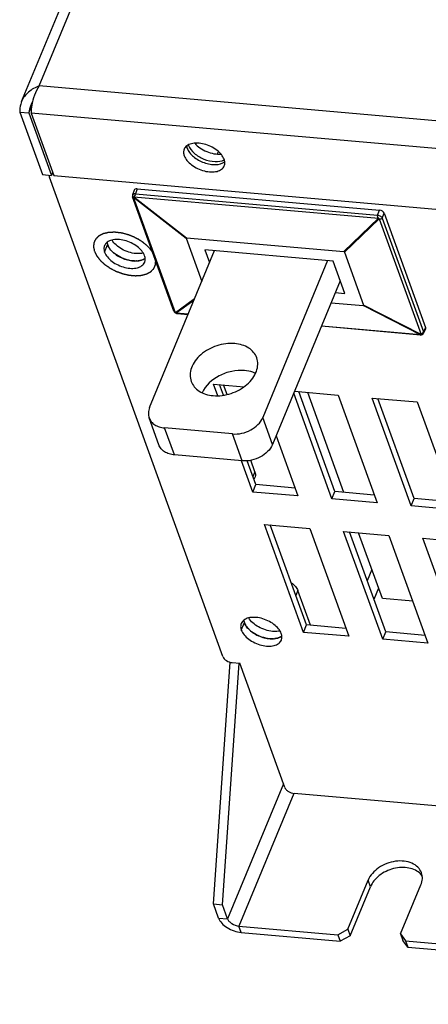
# Model space of a CAD drawing. Header units: millimetres. Extents: x -2787 to 4673, y -54 to 2046.
# Tile 74 of 124: x 1159 to 1209, y 240 to 360. Entities that reach past the tile are written whole.
import ezdxf

# ---------------------------------------------------------------- set-up
doc = ezdxf.new("R2010")
doc.units = ezdxf.units.MM
doc.header["$LTSCALE"] = 81.675
doc.layers.get('0').update_dxf_attribs({"linetype": 'CONTINUOUS'})
doc.layers.add('02___PRT_ALL_AXES', color=7, linetype='CONTINUOUS')
doc.layers.add('03___PRT_ALL_CURVES', color=7, linetype='CONTINUOUS')

msp = doc.modelspace()

# ---------------------------------------------------------------- linework, layer by layer
at = {"color": 3}
for p, q in [((1159.04, 350.127), (1178.774, 397.857)), ((1161.197, 352.025), (1179.414, 396.088)), ((1281.979, 341.4), (1161.197, 352.025)), ((1159.921, 348.746), (1160.265, 349.576)), ((1158.817, 348.843), (1161.581, 341.205)), ((1158.817, 348.843), (1159.921, 348.746)), ((1159.921, 348.746), (1162.686, 341.108)), ((1160.198, 348.721), (1162.962, 341.083)), ((1282.637, 337.951), (1160.198, 348.721)), ((1180.33, 345.044), (1180.269, 344.935)), ((1182.909, 343.718), (1183.071, 344.019)), ((1161.581, 341.205), (1162.686, 341.108)), ((1162.829, 341.452), (1162.686, 341.108)), ((1183.598, 282.409), (1162.435, 340.88)), ((1162.962, 341.083), (1285.402, 330.313)), ((1172.793, 339.313), (1172.59, 338.729)), ((1173.139, 339.461), (1172.938, 338.881)), ((1172.938, 338.881), (1202.478, 336.282)), ((1173.139, 339.461), (1202.727, 336.858)), ((1177.627, 324.567), (1172.586, 338.495)), ((1177.805, 324.363), (1172.699, 338.468)), ((1172.699, 338.468), (1179.114, 333.462)), ((1172.755, 338.516), (1179.17, 333.51)), ((1172.755, 338.516), (1202.603, 335.89)), ((1202.478, 336.282), (1202.727, 336.858)), ((1203.057, 335.913), (1203.306, 336.488)), ((1203.306, 336.488), (1208.345, 322.568)), ((1198.352, 331.822), (1202.603, 335.89)), ((1198.447, 331.762), (1202.698, 335.829)), ((1202.698, 335.829), (1207.803, 321.724)), ((1203.057, 335.913), (1208.083, 322.027)), ((1179.114, 333.462), (1181.027, 328.179)), ((1179.17, 333.51), (1198.352, 331.822)), ((1174.666, 312.794), (1182.58, 331.935)), ((1181.413, 332.037), (1181.977, 330.478)), ((1197.063, 330.661), (1181.413, 332.037)), ((1198.447, 331.762), (1200.791, 325.285)), ((1196.388, 330.72), (1188.475, 311.579)), ((1198.493, 326.71), (1197.063, 330.661)), ((1197.928, 328.27), (1189.666, 308.287)), ((1197.326, 326.813), (1198.493, 326.71)), ((1180.143, 326.042), (1177.805, 324.363)), ((1180.067, 325.858), (1177.9, 324.302)), ((1196.817, 325.582), (1200.735, 325.238)), ((1207.747, 321.677), (1200.735, 325.238)), ((1207.803, 321.724), (1200.791, 325.285)), ((1179.37, 324.173), (1177.9, 324.302)), ((1178.038, 324.25), (1179.354, 324.134)), ((1207.714, 321.639), (1195.627, 322.703)), ((1207.747, 321.677), (1195.643, 322.741)), ((1208.342, 322.409), (1208.078, 321.863)), ((1208.078, 321.864), (1208.083, 322.027)), ((1208.345, 322.568), (1208.083, 322.027)), ((1208.345, 322.568), (1208.342, 322.409)), ((1207.714, 321.639), (1207.714, 321.639)), ((1182.995, 314.24), (1182.482, 315.657)), ((1182.482, 315.657), (1186.195, 315.33)), ((1183.668, 314.304), (1183.201, 315.594)), ((1184.113, 314.382), (1183.69, 315.551)), ((1192.354, 314.788), (1197.672, 314.321)), ((1197.286, 302.535), (1192.868, 314.743)), ((1196.915, 301.638), (1192.248, 314.531)), ((1198.388, 302.439), (1193.969, 314.646)), ((1197.672, 314.321), (1202.439, 301.152)), ((1206.581, 300.787), (1201.815, 313.956)), ((1201.815, 313.956), (1207.338, 313.47)), ((1206.952, 301.685), (1202.534, 313.893)), ((1207.338, 313.47), (1212.105, 300.301)), ((1175.798, 308.238), (1174.607, 311.53)), ((1189.666, 308.287), (1188.475, 311.579)), ((1177.691, 307.014), (1176.5, 310.306)), ((1184.785, 309.577), (1176.5, 310.306)), ((1185.977, 306.285), (1184.785, 309.577)), ((1190.11, 309.359), (1192.772, 302.002)), ((1185.977, 306.285), (1177.691, 307.014)), ((1187.523, 304.962), (1187.018, 306.358)), ((1187.249, 302.488), (1185.871, 306.294)), ((1187.62, 303.386), (1186.57, 306.287)), ((1187.523, 304.962), (1187.27, 304.352)), ((1187.53, 304.36), (1187.39, 304.022)), ((1187.249, 302.488), (1187.62, 303.386)), ((1192.424, 302.963), (1187.62, 303.386)), ((1192.772, 302.002), (1187.249, 302.488)), ((1196.915, 301.638), (1197.286, 302.535)), ((1202.439, 301.152), (1196.915, 301.638)), ((1202.091, 302.113), (1197.286, 302.535)), ((1206.581, 300.787), (1206.952, 301.685)), ((1211.757, 301.262), (1206.952, 301.685)), ((1212.105, 300.301), (1206.581, 300.787)), ((1193.445, 285.368), (1188.679, 298.537)), ((1188.679, 298.537), (1194.202, 298.051)), ((1193.816, 286.266), (1189.398, 298.474)), ((1194.202, 298.051), (1198.969, 284.882)), ((1203.111, 284.518), (1198.345, 297.687)), ((1198.345, 297.687), (1203.869, 297.201)), ((1203.483, 285.416), (1199.064, 297.624)), ((1203.074, 289.492), (1200.166, 297.527)), ((1203.869, 297.201), (1208.635, 284.032)), ((1208.011, 296.837), (1213.535, 296.351)), ((1212.778, 283.667), (1208.011, 296.837)), ((1201.794, 293.027), (1201.226, 291.652)), ((1202.615, 290.76), (1202.046, 289.385)), ((1192.766, 290.476), (1192.513, 289.866)), ((1194.305, 286.223), (1192.766, 290.476)), ((1206.777, 289.167), (1203.074, 289.492)), ((1193.445, 285.368), (1193.816, 286.266)), ((1198.621, 285.843), (1193.816, 286.266)), ((1198.969, 284.882), (1193.445, 285.368)), ((1203.111, 284.518), (1203.483, 285.416)), ((1208.287, 284.993), (1203.483, 285.416)), ((1208.635, 284.032), (1203.111, 284.518)), ((1182.454, 252.228), (1184.484, 281.723)), ((1183.559, 252.131), (1185.587, 281.595)), ((1184.757, 281.67), (1185.677, 281.589)), ((1191.159, 266.445), (1185.677, 281.589)), ((1190.993, 266.902), (1184.178, 250.419)), ((1192.26, 265.715), (1185.569, 249.532)), ((1306.611, 255.651), (1192.318, 265.705)), ((1198.859, 249.138), (1201.334, 255.124)), ((1201.62, 254.334), (1201.334, 255.124)), ((1199.145, 248.348), (1201.62, 254.334)), ((1205.303, 248.571), (1207.778, 254.557)), ((1182.454, 252.228), (1183.559, 252.131)), ((1183.074, 250.516), (1182.454, 252.228)), ((1184.178, 250.419), (1183.559, 252.131)), ((1183.074, 250.516), (1184.178, 250.419)), ((1185.569, 249.532), (1197.629, 248.471)), ((1185.855, 248.742), (1185.569, 249.532)), ((1185.855, 248.742), (1197.915, 247.681)), ((1197.629, 248.471), (1198.859, 249.138)), ((1198.859, 249.138), (1199.145, 248.348)), ((1197.629, 248.471), (1197.915, 247.681)), ((1199.145, 248.348), (1197.915, 247.681)), ((1205.303, 248.571), (1205.914, 247.742)), ((1205.303, 248.571), (1205.589, 247.781)), ((1206.2, 246.952), (1205.589, 247.781)), ((1205.914, 247.742), (1285.086, 240.777)), ((1205.914, 247.742), (1206.2, 246.952)), ((1206.2, 246.952), (1285.372, 239.987))]:
    msp.add_line(p, q, dxfattribs=at)
for points in [[(1172.59, 338.729), (1172.582, 338.705), (1172.576, 338.678), (1172.571, 338.651), (1172.569, 338.624), (1172.568, 338.599), (1172.569, 338.574), (1172.572, 338.549), (1172.577, 338.525), (1172.584, 338.501), (1172.586, 338.495)], [(1177.626, 324.57), (1177.685, 324.456), (1177.888, 324.289), (1178.038, 324.25)], [(1207.714, 321.639), (1207.783, 321.641), (1207.915, 321.688), (1208.037, 321.795), (1208.078, 321.863)]]:
    msp.add_lwpolyline(points, dxfattribs=at)
for centre, radius, start, end in [((1163.073, 348.459), 3.164, 149.33651, 157.51972), ((1178.077, 324.799), 0.514, 229.90351, 237.98724), ((1178.154, 324.804), 0.563, 231.60866, 235.4871), ((1178.146, 324.792), 0.548, 235.48648, 239.43476), ((1178.137, 324.778), 0.532, 239.43428, 243.46226), ((1207.43, 322.1), 0.53, 311.91361, 314.78428), ((1206.273, 254.504), 2.009, 43.00069, 43.65208), ((1206.332, 254.557), 1.929, 33.52514, 43.05066)]:
    msp.add_arc(centre, radius, start, end, dxfattribs=at)
for centre, major_axis, ratio, start_param, end_param in [((1173.259, 339.131), (0.462, -0.192), 0.5862739, 2.0634515, 3.1758064), ((1202.846, 336.528), (0.462, -0.191), 0.5874634, 0.4912695, 2.0608478), ((1182.619, 331.267), (3.505, -2.228), 0.0726537, 3.0024416, 3.2354637), ((1196.352, 330.059), (2.08, 1.727), 0.1714403, -0.0616693, 0.1713529), ((1197.286, 327.48), (3.505, -2.228), 0.0726537, -0.139151, 0.0938711)]:
    msp.add_ellipse(centre, major_axis=major_axis, ratio=ratio, start_param=start_param, end_param=end_param, dxfattribs=at)
for points, knots in [([(1161.197, 352.025), (1160.724, 351.857), (1160.048, 351.492), (1159.372, 350.771), (1159.131, 350.347), (1159.04, 350.127)], [0, 0, 0, 0, 0.5105346, 0.7575366, 1, 1, 1, 1]), ([(1161.197, 352.025), (1160.947, 351.681), (1160.567, 350.9), (1160.344, 350.069), (1160.272, 349.643)], [0, 0, 0, 0, 0.495513, 1, 1, 1, 1]), ([(1159.04, 350.127), (1158.999, 350.027), (1158.855, 349.615), (1158.805, 349.171), (1158.817, 348.843)], [0, 0, 0, 0, 0.2482257, 1, 1, 1, 1]), ([(1160.272, 349.643), (1160.258, 349.557), (1160.213, 349.252), (1160.191, 348.943), (1160.198, 348.721)], [0, 0, 0, 0, 0.2823839, 1, 1, 1, 1]), ([(1162.415, 341.133), (1162.41, 341.113), (1162.397, 341.029), (1162.412, 340.941), (1162.435, 340.88)], [0, 0, 0, 0, 0.236216, 1, 1, 1, 1]), ([(1172.938, 338.881), (1172.861, 338.885), (1172.725, 338.878), (1172.608, 338.782), (1172.59, 338.729)], [0, 0, 0, 0, 0.5752265, 1, 1, 1, 1]), ([(1172.938, 338.881), (1172.903, 338.799), (1172.853, 338.695), (1172.799, 338.593), (1172.786, 338.57)], [0, 0, 0, 0, 0.7656491, 1, 1, 1, 1]), ([(1172.586, 338.495), (1172.592, 338.478), (1172.633, 338.448), (1172.676, 338.461), (1172.699, 338.468)], [0, 0, 0, 0, 0.4255777, 1, 1, 1, 1]), ([(1202.603, 335.89), (1202.528, 335.968), (1202.453, 336.107), (1202.467, 336.251), (1202.478, 336.282)], [0, 0, 0, 0, 0.7669088, 1, 1, 1, 1]), ([(1202.478, 336.282), (1202.604, 336.267), (1202.829, 336.183), (1203.017, 336.014), (1203.057, 335.913)], [0, 0, 0, 0, 0.5390165, 1, 1, 1, 1]), ([(1202.698, 335.829), (1202.765, 335.806), (1202.899, 335.781), (1203.03, 335.859), (1203.057, 335.913)], [0, 0, 0, 0, 0.5375941, 1, 1, 1, 1]), ([(1208.083, 322.027), (1208.074, 322.007), (1208.028, 321.925), (1207.966, 321.854), (1207.913, 321.806)], [0, 0, 0, 0, 0.2329343, 1, 1, 1, 1]), ([(1207.714, 321.639), (1207.72, 321.639), (1207.731, 321.655), (1207.741, 321.667), (1207.747, 321.677)], [0, 0, 0, 0, 0.3151856, 1, 1, 1, 1]), ([(1174.666, 312.794), (1174.581, 312.589), (1174.475, 312.163), (1174.536, 311.725), (1174.607, 311.53)], [0, 0, 0, 0, 0.5171139, 1, 1, 1, 1]), ([(1174.607, 311.53), (1174.667, 311.362), (1174.855, 311.038), (1175.294, 310.661), (1175.858, 310.405), (1176.279, 310.325), (1176.5, 310.306)], [0, 0, 0, 0, 0.2253451, 0.4628839, 0.7204405, 1, 1, 1, 1]), ([(1184.785, 309.577), (1185.16, 309.544), (1185.941, 309.608), (1187.322, 310.115), (1188.206, 310.93), (1188.475, 311.579)], [0, 0, 0, 0, 0.2563451, 0.5218105, 1, 1, 1, 1]), ([(1177.691, 307.014), (1177.471, 307.033), (1177.05, 307.113), (1176.485, 307.369), (1176.047, 307.746), (1175.859, 308.07), (1175.798, 308.238)], [0, 0, 0, 0, 0.2795595, 0.5371161, 0.7746549, 1, 1, 1, 1]), ([(1189.666, 308.287), (1189.398, 307.637), (1188.513, 306.823), (1187.132, 306.315), (1186.352, 306.252), (1185.977, 306.285)], [0, 0, 0, 0, 0.4781895, 0.7436549, 1, 1, 1, 1]), ([(1187.523, 304.962), (1187.559, 304.862), (1187.603, 304.658), (1187.567, 304.45), (1187.53, 304.36)], [0, 0, 0, 0, 0.5240827, 1, 1, 1, 1]), ([(1191.959, 291.409), (1192.145, 291.283), (1192.467, 291.013), (1192.701, 290.656), (1192.766, 290.476)], [0, 0, 0, 0, 0.5411153, 1, 1, 1, 1]), ([(1183.598, 282.409), (1183.632, 282.314), (1183.76, 282.125), (1184.133, 281.825), (1184.503, 281.692), (1184.757, 281.67)], [0, 0, 0, 0, 0.2131694, 0.4657391, 1, 1, 1, 1]), ([(1191.159, 266.445), (1191.193, 266.349), (1191.321, 266.16), (1191.694, 265.86), (1192.064, 265.727), (1192.318, 265.705)], [0, 0, 0, 0, 0.2131694, 0.4657391, 1, 1, 1, 1]), ([(1207.847, 256.032), (1207.755, 256.285), (1207.436, 256.772), (1206.673, 257.262), (1205.716, 257.498), (1204.655, 257.472), (1203.586, 257.189), (1202.341, 256.541), (1201.586, 255.735), (1201.334, 255.124)], [0, 0, 0, 0, 0.1018334, 0.2123133, 0.3353896, 0.4696561, 0.6100176, 0.7496766, 1, 1, 1, 1]), ([(1207.727, 255.891), (1207.551, 256.075), (1207.106, 256.393), (1206.298, 256.655), (1205.384, 256.715), (1204.432, 256.57), (1203.513, 256.234), (1202.694, 255.73), (1202.037, 255.096), (1201.726, 254.592), (1201.62, 254.334)], [0, 0, 0, 0, 0.1062789, 0.2231781, 0.350455, 0.485026, 0.6221441, 0.7565337, 0.8834842, 1, 1, 1, 1]), ([(1207.778, 254.557), (1207.877, 254.797), (1208.001, 255.293), (1207.929, 255.805), (1207.847, 256.032)], [0, 0, 0, 0, 0.5170883, 1, 1, 1, 1]), ([(1183.074, 250.516), (1183.156, 250.287), (1183.463, 249.834), (1184.126, 249.3), (1184.947, 248.906), (1185.553, 248.768), (1185.855, 248.742)], [0, 0, 0, 0, 0.2123714, 0.4640339, 0.7354172, 1, 1, 1, 1]), ([(1184.178, 250.419), (1184.22, 250.304), (1184.373, 250.078), (1184.82, 249.718), (1185.265, 249.558), (1185.569, 249.532)], [0, 0, 0, 0, 0.2131519, 0.4657392, 1, 1, 1, 1])]:
    msp.add_open_spline(points, degree=3, knots=knots, dxfattribs=at)
for points in [[(1160.149, 349.669), (1160.028, 349.376), (1159.952, 349.061), (1159.921, 348.746)], [(1172.755, 338.516), (1172.737, 338.499), (1172.719, 338.483), (1172.699, 338.468)], [(1172.786, 338.57), (1172.776, 338.552), (1172.766, 338.534), (1172.755, 338.516)], [(1202.603, 335.89), (1202.633, 335.867), (1202.665, 335.847), (1202.698, 335.829)], [(1177.663, 324.497), (1177.649, 324.519), (1177.636, 324.542), (1177.627, 324.567)], [(1177.746, 324.406), (1177.714, 324.432), (1177.686, 324.463), (1177.663, 324.497)], [(1177.9, 324.302), (1177.941, 324.275), (1177.989, 324.254), (1178.038, 324.25)], [(1207.747, 321.677), (1207.76, 321.685), (1207.773, 321.695), (1207.784, 321.706)], [(1207.86, 321.762), (1207.842, 321.748), (1207.823, 321.736), (1207.803, 321.724)], [(1207.913, 321.806), (1207.896, 321.79), (1207.878, 321.776), (1207.86, 321.762)]]:
    msp.add_open_spline(points, degree=3, dxfattribs=at)
at = {"layer": '02___PRT_ALL_AXES', "color": 3}
for p, q in [((1169.172, 331.745), (1169.544, 332.643)), ((1185.855, 285.653), (1186.226, 286.551))]:
    msp.add_line(p, q, dxfattribs=at)
for centre, radius, start, end in [((1180.823, 345.291), 1.501, 197.64975, 199.90648), ((1170.719, 333.092), 1.256, 187.23223, 193.28312), ((1170.85, 333.122), 1.392, 193.25972, 197.2692), ((1171.004, 333.171), 1.553, 197.29539, 202.49978), ((1171.166, 333.237), 1.728, 202.47191, 205.94299), ((1172.927, 333.357), 2.687, 273.74191, 276.8658), ((1173.063, 332.628), 1.944, 284.36751, 288.8178), ((1173.286, 332.1), 1.37, 297.89417, 303.39533), ((1173.36, 331.988), 1.235, 303.42144, 307.82754), ((1187.401, 287), 1.256, 187.23223, 193.28312), ((1187.533, 287.031), 1.392, 193.25972, 197.2692), ((1187.687, 287.079), 1.553, 197.29539, 202.49978), ((1187.849, 287.145), 1.728, 202.47191, 205.94299), ((1189.746, 286.537), 1.944, 284.36751, 288.8178), ((1189.969, 286.009), 1.37, 297.89417, 303.39533), ((1190.042, 285.896), 1.235, 303.42144, 307.82754), ((1189.61, 287.266), 2.687, 273.74191, 276.8658)]:
    msp.add_arc(centre, radius, start, end, dxfattribs=at)
for points, knots in [([(1183.765, 343.078), (1183.689, 343.288), (1183.427, 343.709), (1182.857, 344.235), (1182.133, 344.665), (1181.327, 344.956), (1180.521, 345.079), (1179.791, 345.019), (1179.201, 344.776), (1178.943, 344.467), (1178.876, 344.305)], [0, 0, 0, 0, 0.1140784, 0.2471603, 0.3927624, 0.541096, 0.6817365, 0.8061232, 0.9105358, 1, 1, 1, 1]), ([(1179.411, 344.78), (1179.543, 344.415), (1180.114, 343.722), (1181.27, 343.049), (1182.562, 342.734), (1183.446, 342.845), (1183.785, 343.021)], [0, 0, 0, 0, 0.2279541, 0.5027148, 0.7758382, 1, 1, 1, 1]), ([(1180.172, 345.037), (1180.357, 344.821), (1180.814, 344.427), (1181.616, 343.996), (1182.489, 343.735), (1183.09, 343.691), (1183.374, 343.713)], [0, 0, 0, 0, 0.2396574, 0.5000138, 0.7603593, 1, 1, 1, 1]), ([(1178.876, 344.305), (1178.827, 344.186), (1178.779, 343.911), (1178.837, 343.641), (1178.885, 343.507)], [0, 0, 0, 0, 0.4759173, 1, 1, 1, 1]), ([(1179.184, 344.702), (1179.187, 344.678), (1179.203, 344.577), (1179.23, 344.478), (1179.257, 344.405)], [0, 0, 0, 0, 0.2419506, 1, 1, 1, 1]), ([(1179.257, 344.405), (1179.323, 344.222), (1179.539, 343.854), (1180.189, 343.196), (1181.068, 342.715), (1182.028, 342.462), (1182.889, 342.396), (1183.538, 342.544), (1183.836, 342.779)], [0, 0, 0, 0, 0.1090511, 0.2346551, 0.514984, 0.6560965, 0.7874224, 1, 1, 1, 1]), ([(1178.885, 343.507), (1178.962, 343.297), (1179.223, 342.877), (1179.793, 342.351), (1180.517, 341.92), (1181.323, 341.629), (1182.129, 341.507), (1182.859, 341.566), (1183.449, 341.81), (1183.707, 342.118), (1183.774, 342.28)], [0, 0, 0, 0, 0.1140784, 0.2471603, 0.3927624, 0.541096, 0.6817365, 0.8061232, 0.9105358, 1, 1, 1, 1]), ([(1183.774, 342.28), (1183.823, 342.399), (1183.872, 342.675), (1183.813, 342.945), (1183.765, 343.078)], [0, 0, 0, 0, 0.4759173, 1, 1, 1, 1]), ([(1174.052, 331.316), (1173.975, 331.526), (1173.714, 331.946), (1173.144, 332.472), (1172.42, 332.903), (1171.615, 333.194), (1170.808, 333.317), (1170.078, 333.257), (1169.488, 333.013), (1169.23, 332.705), (1169.163, 332.543)], [0, 0, 0, 0, 0.1140792, 0.2471522, 0.3927505, 0.5410816, 0.6817225, 0.8061142, 0.9105322, 1, 1, 1, 1]), ([(1169.472, 332.935), (1169.475, 332.911), (1169.491, 332.811), (1169.518, 332.714), (1169.544, 332.643)], [0, 0, 0, 0, 0.2421479, 1, 1, 1, 1]), ([(1172.986, 331.581), (1172.693, 331.607), (1172.102, 331.732), (1171.281, 332.087), (1170.578, 332.577), (1170.209, 332.994), (1170.075, 333.213)], [0, 0, 0, 0, 0.2567211, 0.5220362, 0.7755653, 1, 1, 1, 1]), ([(1169.163, 332.543), (1169.114, 332.424), (1169.065, 332.149), (1169.124, 331.878), (1169.172, 331.745)], [0, 0, 0, 0, 0.4759196, 1, 1, 1, 1]), ([(1169.172, 331.745), (1169.248, 331.535), (1169.51, 331.114), (1170.08, 330.588), (1170.804, 330.158), (1171.609, 329.867), (1172.416, 329.744), (1173.146, 329.804), (1173.736, 330.048), (1173.994, 330.356), (1174.061, 330.518)], [0, 0, 0, 0, 0.1140792, 0.2471522, 0.3927505, 0.5410816, 0.6817225, 0.8061142, 0.9105322, 1, 1, 1, 1]), ([(1169.544, 332.643), (1169.61, 332.46), (1169.826, 332.091), (1170.477, 331.433), (1171.356, 330.952), (1172.317, 330.7), (1173.177, 330.633), (1173.826, 330.782), (1174.124, 331.018)], [0, 0, 0, 0, 0.1090696, 0.2346944, 0.515066, 0.6561836, 0.7874962, 1, 1, 1, 1]), ([(1172.615, 330.683), (1172.301, 330.711), (1171.671, 330.85), (1170.805, 331.244), (1170.085, 331.785), (1169.728, 332.244), (1169.612, 332.481)], [0, 0, 0, 0, 0.2605204, 0.5288345, 0.7815436, 1, 1, 1, 1]), ([(1173.889, 331.636), (1173.82, 331.619), (1173.523, 331.563), (1173.217, 331.561), (1172.986, 331.581)], [0, 0, 0, 0, 0.2334919, 1, 1, 1, 1]), ([(1173.103, 330.676), (1173.063, 330.674), (1172.901, 330.667), (1172.738, 330.673), (1172.615, 330.683)], [0, 0, 0, 0, 0.2426062, 1, 1, 1, 1]), ([(1173.546, 330.745), (1173.522, 330.739), (1173.424, 330.716), (1173.324, 330.699), (1173.248, 330.69)], [0, 0, 0, 0, 0.2432261, 1, 1, 1, 1]), ([(1173.927, 330.89), (1173.908, 330.88), (1173.832, 330.841), (1173.752, 330.809), (1173.69, 330.788)], [0, 0, 0, 0, 0.2430007, 1, 1, 1, 1]), ([(1174.061, 330.518), (1174.11, 330.637), (1174.158, 330.912), (1174.1, 331.182), (1174.052, 331.316)], [0, 0, 0, 0, 0.4759196, 1, 1, 1, 1]), ([(1185.051, 320.604), (1184.319, 320.669), (1182.812, 320.46), (1181.173, 319.561), (1180.206, 318.527), (1179.74, 317.683), (1179.558, 316.806), (1179.647, 316.235), (1179.739, 315.978)], [0, 0, 0, 0, 0.2717977, 0.5464415, 0.6742465, 0.7916096, 0.8989495, 1, 1, 1, 1]), ([(1187.732, 318.87), (1187.646, 319.108), (1187.38, 319.567), (1186.759, 320.102), (1185.96, 320.464), (1185.363, 320.577), (1185.051, 320.604)], [0, 0, 0, 0, 0.2253436, 0.4628822, 0.7204384, 1, 1, 1, 1]), ([(1182.421, 314.244), (1183.153, 314.18), (1184.659, 314.388), (1186.298, 315.287), (1187.266, 316.321), (1187.731, 317.165), (1187.914, 318.042), (1187.825, 318.614), (1187.732, 318.87)], [0, 0, 0, 0, 0.2717977, 0.5464415, 0.6742465, 0.7916096, 0.8989495, 1, 1, 1, 1]), ([(1186.242, 317.312), (1185.724, 317.358), (1184.646, 317.275), (1182.722, 316.588), (1181.48, 315.488), (1181.068, 314.598)], [0, 0, 0, 0, 0.2551113, 0.5195534, 1, 1, 1, 1]), ([(1187.587, 316.963), (1187.487, 317.011), (1187.057, 317.188), (1186.594, 317.281), (1186.242, 317.312)], [0, 0, 0, 0, 0.2391075, 1, 1, 1, 1]), ([(1179.739, 315.978), (1179.825, 315.741), (1180.092, 315.281), (1180.713, 314.747), (1181.512, 314.384), (1182.109, 314.272), (1182.421, 314.244)], [0, 0, 0, 0, 0.2253436, 0.4628822, 0.7204384, 1, 1, 1, 1]), ([(1190.734, 285.224), (1190.658, 285.434), (1190.397, 285.855), (1189.827, 286.381), (1189.103, 286.811), (1188.297, 287.102), (1187.491, 287.225), (1186.761, 287.165), (1186.171, 286.921), (1185.913, 286.613), (1185.846, 286.451)], [0, 0, 0, 0, 0.1140792, 0.2471522, 0.3927505, 0.5410816, 0.6817225, 0.8061142, 0.9105322, 1, 1, 1, 1]), ([(1189.669, 285.49), (1189.376, 285.515), (1188.785, 285.64), (1187.964, 285.995), (1187.261, 286.485), (1186.892, 286.902), (1186.757, 287.121)], [0, 0, 0, 0, 0.2567211, 0.5220362, 0.7755653, 1, 1, 1, 1]), ([(1185.846, 286.451), (1185.797, 286.332), (1185.748, 286.057), (1185.807, 285.787), (1185.855, 285.653)], [0, 0, 0, 0, 0.4759196, 1, 1, 1, 1]), ([(1186.155, 286.843), (1186.158, 286.819), (1186.173, 286.72), (1186.201, 286.623), (1186.226, 286.551)], [0, 0, 0, 0, 0.2421479, 1, 1, 1, 1]), ([(1186.226, 286.551), (1186.293, 286.368), (1186.509, 286), (1187.16, 285.342), (1188.039, 284.86), (1188.999, 284.608), (1189.86, 284.542), (1190.509, 284.691), (1190.807, 284.926)], [0, 0, 0, 0, 0.1090696, 0.2346944, 0.515066, 0.6561836, 0.7874962, 1, 1, 1, 1]), ([(1189.298, 284.592), (1188.984, 284.619), (1188.353, 284.758), (1187.488, 285.153), (1186.768, 285.693), (1186.41, 286.152), (1186.295, 286.389)], [0, 0, 0, 0, 0.2605204, 0.5288345, 0.7815436, 1, 1, 1, 1]), ([(1185.855, 285.653), (1185.931, 285.443), (1186.193, 285.023), (1186.762, 284.497), (1187.486, 284.066), (1188.292, 283.775), (1189.099, 283.652), (1189.828, 283.712), (1190.419, 283.956), (1190.676, 284.264), (1190.744, 284.426)], [0, 0, 0, 0, 0.1140792, 0.2471522, 0.3927505, 0.5410816, 0.6817225, 0.8061142, 0.9105322, 1, 1, 1, 1]), ([(1190.572, 285.544), (1190.503, 285.528), (1190.206, 285.471), (1189.9, 285.469), (1189.669, 285.49)], [0, 0, 0, 0, 0.2334919, 1, 1, 1, 1]), ([(1190.61, 284.798), (1190.591, 284.788), (1190.515, 284.75), (1190.435, 284.718), (1190.373, 284.697)], [0, 0, 0, 0, 0.2430007, 1, 1, 1, 1]), ([(1190.744, 284.426), (1190.793, 284.545), (1190.841, 284.82), (1190.783, 285.091), (1190.734, 285.224)], [0, 0, 0, 0, 0.4759196, 1, 1, 1, 1]), ([(1189.785, 284.585), (1189.746, 284.582), (1189.583, 284.575), (1189.42, 284.581), (1189.298, 284.592)], [0, 0, 0, 0, 0.2426062, 1, 1, 1, 1]), ([(1190.228, 284.654), (1190.205, 284.647), (1190.107, 284.624), (1190.007, 284.608), (1189.931, 284.598)], [0, 0, 0, 0, 0.2432261, 1, 1, 1, 1])]:
    msp.add_open_spline(points, degree=3, knots=knots, dxfattribs=at)
at = {"layer": '03___PRT_ALL_CURVES', "color": 4}
for points, knots in [([(1171.207, 334.089), (1171.141, 334.096), (1171.042, 334.108), (1170.911, 334.123), (1170.812, 334.134), (1170.729, 334.144), (1170.664, 334.151), (1170.614, 334.157), (1170.573, 334.162), (1170.54, 334.166), (1170.515, 334.168), (1170.491, 334.171), (1170.47, 334.174), (1170.454, 334.176), (1170.441, 334.177), (1170.431, 334.178), (1170.424, 334.179), (1170.42, 334.179), (1170.417, 334.18), (1170.414, 334.18), (1170.41, 334.18), (1170.403, 334.179), (1170.393, 334.179), (1170.382, 334.178), (1170.366, 334.178), (1170.347, 334.177), (1170.323, 334.176), (1170.3, 334.175), (1170.269, 334.174), (1170.23, 334.172), (1170.183, 334.17), (1170.121, 334.168), (1170.043, 334.165), (1169.965, 334.162), (1169.903, 334.159), (1169.856, 334.157), (1169.817, 334.156), (1169.786, 334.155), (1169.763, 334.154), (1169.739, 334.153), (1169.72, 334.152), (1169.704, 334.151), (1169.694, 334.151), (1169.687, 334.151), (1169.681, 334.15), (1169.676, 334.15), (1169.673, 334.15), (1169.671, 334.15), (1169.669, 334.15), (1169.668, 334.15), (1169.666, 334.149), (1169.663, 334.149), (1169.659, 334.148), (1169.654, 334.146), (1169.647, 334.145), (1169.639, 334.143), (1169.625, 334.14), (1169.609, 334.136), (1169.588, 334.131), (1169.568, 334.127), (1169.541, 334.12), (1169.507, 334.113), (1169.467, 334.103), (1169.413, 334.091), (1169.346, 334.076), (1169.278, 334.06), (1169.224, 334.048), (1169.184, 334.038), (1169.15, 334.031), (1169.123, 334.024), (1169.103, 334.02), (1169.083, 334.015), (1169.066, 334.011), (1169.052, 334.008), (1169.044, 334.006), (1169.037, 334.005), (1169.032, 334.004), (1169.028, 334.003), (1169.025, 334.002), (1169.023, 334.001), (1169.022, 334.001), (1169.021, 334.001), (1169.02, 334), (1169.017, 333.999), (1169.014, 333.997), (1169.009, 333.995), (1169.004, 333.992), (1168.997, 333.989), (1168.986, 333.983), (1168.972, 333.976), (1168.955, 333.968), (1168.938, 333.96), (1168.916, 333.949), (1168.888, 333.935), (1168.854, 333.918), (1168.809, 333.896), (1168.753, 333.868), (1168.697, 333.841), (1168.652, 333.819), (1168.619, 333.802), (1168.591, 333.788), (1168.568, 333.777), (1168.551, 333.769), (1168.535, 333.761), (1168.521, 333.754), (1168.509, 333.748), (1168.502, 333.745), (1168.497, 333.742), (1168.493, 333.74), (1168.489, 333.738), (1168.487, 333.737), (1168.485, 333.736), (1168.484, 333.736), (1168.483, 333.735), (1168.482, 333.734), (1168.481, 333.732), (1168.478, 333.73), (1168.475, 333.727), (1168.471, 333.724), (1168.466, 333.719), (1168.458, 333.711), (1168.448, 333.702), (1168.436, 333.691), (1168.424, 333.679), (1168.408, 333.664), (1168.387, 333.645), (1168.363, 333.623), (1168.331, 333.593), (1168.291, 333.555), (1168.25, 333.517), (1168.218, 333.487), (1168.194, 333.465), (1168.174, 333.446), (1168.158, 333.431), (1168.146, 333.419), (1168.134, 333.408), (1168.124, 333.399), (1168.116, 333.391), (1168.11, 333.386), (1168.106, 333.383), (1168.103, 333.38), (1168.101, 333.377), (1168.099, 333.376), (1168.098, 333.375), (1168.097, 333.374), (1168.097, 333.373), (1168.096, 333.372), (1168.095, 333.37), (1168.094, 333.367), (1168.092, 333.363), (1168.09, 333.359), (1168.087, 333.353), (1168.082, 333.343), (1168.076, 333.332), (1168.069, 333.317), (1168.061, 333.303), (1168.052, 333.284), (1168.04, 333.261), (1168.025, 333.233), (1168.006, 333.195), (1167.982, 333.148), (1167.958, 333.101), (1167.939, 333.063), (1167.925, 333.034), (1167.913, 333.011), (1167.903, 332.992), (1167.896, 332.978), (1167.889, 332.964), (1167.883, 332.952), (1167.878, 332.942), (1167.875, 332.937), (1167.872, 332.932), (1167.871, 332.928), (1167.869, 332.925), (1167.868, 332.923), (1167.867, 332.922), (1167.867, 332.921), (1167.867, 332.92), (1167.867, 332.919), (1167.866, 332.917), (1167.866, 332.913), (1167.866, 332.909), (1167.865, 332.904), (1167.864, 332.897), (1167.863, 332.887), (1167.862, 332.874), (1167.86, 332.858), (1167.858, 332.842), (1167.856, 332.821), (1167.853, 332.794), (1167.849, 332.762), (1167.845, 332.72), (1167.839, 332.667), (1167.833, 332.614), (1167.828, 332.571), (1167.825, 332.54), (1167.822, 332.513), (1167.82, 332.492), (1167.818, 332.476), (1167.816, 332.46), (1167.815, 332.447), (1167.813, 332.436), (1167.813, 332.43), (1167.812, 332.424), (1167.812, 332.42), (1167.811, 332.417), (1167.811, 332.415), (1167.811, 332.413), (1167.811, 332.412), (1167.811, 332.411), (1167.811, 332.41), (1167.812, 332.407), (1167.813, 332.404), (1167.814, 332.399), (1167.815, 332.393), (1167.816, 332.386), (1167.819, 332.374), (1167.822, 332.36), (1167.826, 332.343), (1167.829, 332.325), (1167.834, 332.302), (1167.84, 332.273), (1167.848, 332.238), (1167.858, 332.191), (1167.87, 332.133), (1167.885, 332.064), (1167.9, 331.994), (1167.915, 331.924), (1167.925, 331.878), (1167.93, 331.854)], [0, 0, 0, 0, 0.03125, 0.046875, 0.0625, 0.078125, 0.0859375, 0.09375, 0.1015625, 0.1054688, 0.109375, 0.1132812, 0.1171875, 0.1191406, 0.1210938, 0.1230469, 0.1240234, 0.1245117, 0.125, 0.1254883, 0.1259766, 0.1269531, 0.1289062, 0.1308594, 0.1328125, 0.1367188, 0.140625, 0.1445312, 0.1484375, 0.15625, 0.1640625, 0.171875, 0.1875, 0.203125, 0.2109375, 0.21875, 0.2265625, 0.2304688, 0.234375, 0.2382812, 0.2421875, 0.2441406, 0.2460938, 0.2470703, 0.2480469, 0.2490234, 0.2495117, 0.2497559, 0.25, 0.2502441, 0.2504883, 0.2509766, 0.2519531, 0.2529297, 0.2539062, 0.2558594, 0.2578125, 0.2617188, 0.265625, 0.2695312, 0.2734375, 0.28125, 0.2890625, 0.296875, 0.3125, 0.328125, 0.3359375, 0.34375, 0.3515625, 0.3554688, 0.359375, 0.3632812, 0.3671875, 0.3691406, 0.3710938, 0.3720703, 0.3730469, 0.3740234, 0.3745117, 0.3747559, 0.375, 0.3752441, 0.3754883, 0.3759766, 0.3769531, 0.3779297, 0.3789062, 0.3808594, 0.3828125, 0.3867188, 0.390625, 0.3945312, 0.3984375, 0.40625, 0.4140625, 0.421875, 0.4375, 0.453125, 0.4609375, 0.46875, 0.4765625, 0.4804688, 0.484375, 0.4882812, 0.4921875, 0.4941406, 0.4960938, 0.4970703, 0.4980469, 0.4990234, 0.4995117, 0.4997559, 0.5, 0.5002441, 0.5004883, 0.5009766, 0.5019531, 0.5029297, 0.5039062, 0.5058594, 0.5078125, 0.5117188, 0.515625, 0.5195312, 0.5234375, 0.53125, 0.5390625, 0.546875, 0.5625, 0.578125, 0.5859375, 0.59375, 0.6015625, 0.6054688, 0.609375, 0.6132812, 0.6171875, 0.6191406, 0.6210938, 0.6220703, 0.6230469, 0.6240234, 0.6245117, 0.6247559, 0.625, 0.6252441, 0.6254883, 0.6259766, 0.6269531, 0.6279297, 0.6289062, 0.6308594, 0.6328125, 0.6367188, 0.640625, 0.6445312, 0.6484375, 0.65625, 0.6640625, 0.671875, 0.6875, 0.703125, 0.7109375, 0.71875, 0.7265625, 0.7304688, 0.734375, 0.7382812, 0.7421875, 0.7441406, 0.7460938, 0.7470703, 0.7480469, 0.7490234, 0.7495117, 0.7497559, 0.75, 0.7502441, 0.7504883, 0.7509766, 0.7519531, 0.7529297, 0.7539062, 0.7558594, 0.7578125, 0.7617188, 0.765625, 0.7695312, 0.7734375, 0.78125, 0.7890625, 0.796875, 0.8125, 0.828125, 0.8359375, 0.84375, 0.8515625, 0.8554688, 0.859375, 0.8632812, 0.8671875, 0.8691406, 0.8710938, 0.8720703, 0.8730469, 0.8740234, 0.8745117, 0.8747559, 0.875, 0.8752441, 0.8754883, 0.8759766, 0.8769531, 0.8779297, 0.8789062, 0.8808594, 0.8828125, 0.8867188, 0.890625, 0.8945312, 0.8984375, 0.90625, 0.9140625, 0.921875, 0.9375, 0.953125, 0.96875, 0.984375, 1, 1, 1, 1]), ([(1171.525, 334.021), (1171.52, 334.022), (1171.512, 334.024), (1171.502, 334.026), (1171.496, 334.027), (1171.491, 334.029), (1171.488, 334.029), (1171.486, 334.03), (1171.485, 334.03), (1171.483, 334.031), (1171.481, 334.031), (1171.476, 334.032), (1171.468, 334.034), (1171.458, 334.036), (1171.448, 334.038), (1171.435, 334.041), (1171.419, 334.045), (1171.399, 334.05), (1171.379, 334.054), (1171.359, 334.058), (1171.339, 334.062), (1171.323, 334.066), (1171.309, 334.068), (1171.299, 334.07), (1171.289, 334.073), (1171.282, 334.074), (1171.277, 334.075), (1171.275, 334.075), (1171.273, 334.076), (1171.271, 334.076), (1171.268, 334.077), (1171.263, 334.078), (1171.254, 334.079), (1171.244, 334.081), (1171.227, 334.085), (1171.215, 334.087), (1171.207, 334.089)], [0, 0, 0, 0, 0.0625, 0.09375, 0.125, 0.140625, 0.15625, 0.1640625, 0.1679688, 0.171875, 0.1796875, 0.1875, 0.21875, 0.25, 0.28125, 0.3125, 0.375, 0.4375, 0.5, 0.5625, 0.625, 0.6875, 0.71875, 0.75, 0.78125, 0.8125, 0.8203125, 0.828125, 0.8320312, 0.8359375, 0.84375, 0.859375, 0.875, 0.90625, 0.9375, 1, 1, 1, 1]), ([(1174.685, 332.199), (1174.66, 332.224), (1174.61, 332.274), (1174.548, 332.337), (1174.498, 332.387), (1174.461, 332.425), (1174.424, 332.463), (1174.386, 332.5), (1174.355, 332.532), (1174.33, 332.557), (1174.315, 332.572), (1174.302, 332.585), (1174.295, 332.593), (1174.289, 332.598), (1174.286, 332.601), (1174.282, 332.604), (1174.278, 332.608), (1174.27, 332.614), (1174.261, 332.621), (1174.247, 332.633), (1174.229, 332.648), (1174.207, 332.665), (1174.177, 332.688), (1174.126, 332.729), (1174.053, 332.788), (1173.981, 332.846), (1173.929, 332.887), (1173.9, 332.911), (1173.878, 332.928), (1173.86, 332.943), (1173.846, 332.955), (1173.836, 332.962), (1173.829, 332.968), (1173.825, 332.971), (1173.821, 332.974), (1173.817, 332.977), (1173.81, 332.982), (1173.8, 332.988), (1173.783, 332.999), (1173.763, 333.012), (1173.73, 333.033), (1173.689, 333.059), (1173.64, 333.091), (1173.591, 333.123), (1173.542, 333.154), (1173.493, 333.186), (1173.444, 333.218), (1173.403, 333.244), (1173.37, 333.265), (1173.35, 333.278), (1173.333, 333.289), (1173.321, 333.297), (1173.311, 333.303), (1173.304, 333.308), (1173.3, 333.31), (1173.297, 333.313), (1173.293, 333.314), (1173.289, 333.316), (1173.281, 333.32), (1173.27, 333.326), (1173.257, 333.333), (1173.239, 333.342), (1173.217, 333.353), (1173.181, 333.372), (1173.137, 333.394), (1173.084, 333.422), (1173.031, 333.449), (1172.978, 333.476), (1172.924, 333.504), (1172.871, 333.531), (1172.827, 333.554), (1172.792, 333.572), (1172.769, 333.583), (1172.752, 333.592), (1172.741, 333.598), (1172.733, 333.602), (1172.728, 333.604), (1172.724, 333.606), (1172.718, 333.609), (1172.709, 333.612), (1172.697, 333.617), (1172.678, 333.624), (1172.655, 333.634), (1172.627, 333.645), (1172.59, 333.66), (1172.525, 333.686), (1172.432, 333.723), (1172.339, 333.76), (1172.273, 333.786), (1172.236, 333.801), (1172.208, 333.812), (1172.185, 333.821), (1172.166, 333.829), (1172.155, 333.834), (1172.145, 333.837), (1172.14, 333.84), (1172.135, 333.842), (1172.13, 333.843), (1172.122, 333.845), (1172.11, 333.849), (1172.091, 333.855), (1172.067, 333.861), (1172.029, 333.873), (1171.982, 333.887), (1171.924, 333.903), (1171.848, 333.926), (1171.753, 333.954), (1171.639, 333.987), (1171.563, 334.009), (1171.525, 334.021)], [0, 0, 0, 0, 0.03125, 0.0625, 0.078125, 0.09375, 0.109375, 0.125, 0.140625, 0.1484375, 0.15625, 0.1601562, 0.1640625, 0.1660156, 0.1669922, 0.1679688, 0.1699219, 0.171875, 0.1757812, 0.1796875, 0.1875, 0.1953125, 0.203125, 0.21875, 0.25, 0.28125, 0.296875, 0.3046875, 0.3125, 0.3203125, 0.3242188, 0.328125, 0.3300781, 0.3320312, 0.3330078, 0.3339844, 0.3359375, 0.3398438, 0.34375, 0.3515625, 0.359375, 0.375, 0.390625, 0.40625, 0.421875, 0.4375, 0.453125, 0.46875, 0.4765625, 0.484375, 0.4882812, 0.4921875, 0.4960938, 0.4980469, 0.4990234, 0.5, 0.5009766, 0.5019531, 0.5039062, 0.5078125, 0.5117188, 0.515625, 0.5234375, 0.53125, 0.546875, 0.5625, 0.578125, 0.59375, 0.609375, 0.625, 0.640625, 0.6484375, 0.65625, 0.6601562, 0.6640625, 0.6660156, 0.6669922, 0.6679688, 0.6699219, 0.671875, 0.6757812, 0.6796875, 0.6875, 0.6953125, 0.703125, 0.71875, 0.75, 0.78125, 0.796875, 0.8046875, 0.8125, 0.8203125, 0.8242188, 0.828125, 0.8300781, 0.8320312, 0.8330078, 0.8339844, 0.8359375, 0.8398438, 0.84375, 0.8515625, 0.859375, 0.875, 0.890625, 0.90625, 0.9375, 0.96875, 1, 1, 1, 1]), ([(1167.93, 331.854), (1167.95, 331.814), (1167.98, 331.753), (1168.021, 331.672), (1168.052, 331.612), (1168.082, 331.551), (1168.107, 331.5), (1168.128, 331.46), (1168.143, 331.43), (1168.158, 331.399), (1168.171, 331.374), (1168.181, 331.354), (1168.189, 331.339), (1168.195, 331.326), (1168.2, 331.316), (1168.203, 331.31), (1168.206, 331.305), (1168.207, 331.303), (1168.208, 331.301), (1168.208, 331.3), (1168.209, 331.298), (1168.211, 331.296), (1168.214, 331.292), (1168.219, 331.286), (1168.227, 331.276), (1168.237, 331.263), (1168.252, 331.244), (1168.272, 331.219), (1168.303, 331.179), (1168.342, 331.129), (1168.389, 331.07), (1168.435, 331.01), (1168.474, 330.961), (1168.505, 330.921), (1168.529, 330.891), (1168.552, 330.861), (1168.576, 330.832), (1168.595, 330.807), (1168.609, 330.789), (1168.616, 330.779), (1168.622, 330.772), (1168.627, 330.766), (1168.631, 330.761), (1168.634, 330.758), (1168.635, 330.755), (1168.638, 330.753), (1168.642, 330.749), (1168.649, 330.743), (1168.656, 330.736), (1168.667, 330.727), (1168.679, 330.715), (1168.694, 330.701), (1168.715, 330.682), (1168.75, 330.65), (1168.801, 330.603), (1168.883, 330.529), (1168.964, 330.454), (1169.035, 330.389), (1169.076, 330.352), (1169.106, 330.324), (1169.131, 330.301), (1169.152, 330.282), (1169.167, 330.268), (1169.179, 330.258), (1169.186, 330.251), (1169.19, 330.247), (1169.193, 330.244), (1169.196, 330.242), (1169.201, 330.239), (1169.207, 330.235), (1169.22, 330.226), (1169.235, 330.216), (1169.253, 330.203), (1169.277, 330.187), (1169.307, 330.166), (1169.343, 330.141), (1169.392, 330.108), (1169.452, 330.067), (1169.525, 330.017), (1169.597, 329.967), (1169.658, 329.926), (1169.706, 329.893), (1169.742, 329.868), (1169.773, 329.847), (1169.797, 329.831), (1169.815, 329.818), (1169.83, 329.808), (1169.842, 329.8), (1169.849, 329.795), (1169.854, 329.792), (1169.856, 329.79), (1169.861, 329.788), (1169.866, 329.785), (1169.876, 329.78), (1169.899, 329.768), (1169.933, 329.751), (1169.974, 329.73), (1170.015, 329.709), (1170.07, 329.681), (1170.166, 329.632), (1170.276, 329.576), (1170.386, 329.52), (1170.454, 329.485), (1170.502, 329.46), (1170.53, 329.446), (1170.55, 329.436), (1170.571, 329.425), (1170.588, 329.417), (1170.6, 329.41), (1170.606, 329.407), (1170.61, 329.406), (1170.613, 329.404), (1170.618, 329.403), (1170.625, 329.4), (1170.634, 329.397), (1170.644, 329.393), (1170.659, 329.388), (1170.684, 329.379), (1170.72, 329.366), (1170.762, 329.35), (1170.82, 329.33), (1170.891, 329.304), (1170.977, 329.273), (1171.063, 329.242), (1171.149, 329.21), (1171.22, 329.185), (1171.277, 329.164), (1171.313, 329.151), (1171.342, 329.14), (1171.36, 329.134), (1171.374, 329.129), (1171.385, 329.125), (1171.394, 329.122), (1171.401, 329.12), (1171.408, 329.118), (1171.417, 329.116), (1171.432, 329.113), (1171.45, 329.109), (1171.472, 329.104), (1171.5, 329.098), (1171.537, 329.089), (1171.58, 329.08), (1171.624, 329.07), (1171.71, 329.05), (1171.812, 329.028), (1171.913, 329.005), (1171.971, 328.992), (1172.015, 328.982), (1172.058, 328.972), (1172.094, 328.964), (1172.123, 328.957), (1172.141, 328.953), (1172.156, 328.95), (1172.167, 328.948), (1172.176, 328.946), (1172.182, 328.944), (1172.186, 328.943), (1172.188, 328.943), (1172.191, 328.943), (1172.194, 328.942), (1172.201, 328.942), (1172.209, 328.941), (1172.22, 328.94), (1172.234, 328.939), (1172.251, 328.937), (1172.279, 328.935), (1172.314, 328.932), (1172.357, 328.928), (1172.399, 328.925), (1172.455, 328.92), (1172.553, 328.912), (1172.651, 328.903), (1172.735, 328.896), (1172.777, 328.892), (1172.819, 328.889), (1172.854, 328.886), (1172.882, 328.883), (1172.903, 328.882), (1172.921, 328.88), (1172.935, 328.879), (1172.944, 328.878), (1172.951, 328.877), (1172.955, 328.877), (1172.957, 328.877), (1172.959, 328.877), (1172.962, 328.877), (1172.967, 328.878), (1172.976, 328.878), (1172.989, 328.879), (1173.005, 328.88), (1173.032, 328.882), (1173.064, 328.885), (1173.117, 328.888), (1173.183, 328.893), (1173.262, 328.899), (1173.341, 328.905), (1173.406, 328.909), (1173.459, 328.913), (1173.499, 328.916), (1173.538, 328.919), (1173.571, 328.921), (1173.597, 328.923), (1173.617, 328.924), (1173.633, 328.926), (1173.646, 328.927), (1173.656, 328.927), (1173.665, 328.928), (1173.671, 328.928), (1173.675, 328.929), (1173.679, 328.929), (1173.681, 328.93), (1173.686, 328.931), (1173.693, 328.933), (1173.702, 328.935), (1173.713, 328.938), (1173.727, 328.942), (1173.744, 328.946), (1173.767, 328.952), (1173.806, 328.963), (1173.863, 328.978), (1173.953, 329.002), (1174.032, 329.023), (1174.099, 329.042), (1174.133, 329.051), (1174.167, 329.06), (1174.201, 329.069), (1174.229, 329.076), (1174.252, 329.082), (1174.266, 329.086), (1174.277, 329.089), (1174.284, 329.091), (1174.29, 329.093), (1174.294, 329.094), (1174.298, 329.095), (1174.3, 329.096), (1174.302, 329.097), (1174.305, 329.099), (1174.31, 329.101), (1174.315, 329.104), (1174.322, 329.108), (1174.331, 329.113), (1174.343, 329.119), (1174.361, 329.129), (1174.384, 329.141), (1174.411, 329.156), (1174.448, 329.176), (1174.493, 329.201), (1174.548, 329.231), (1174.603, 329.261), (1174.649, 329.285), (1174.685, 329.305), (1174.713, 329.32), (1174.736, 329.333), (1174.754, 329.342), (1174.765, 329.349), (1174.775, 329.354), (1174.781, 329.357), (1174.787, 329.36), (1174.792, 329.363), (1174.795, 329.364), (1174.797, 329.366), (1174.799, 329.367), (1174.801, 329.369), (1174.804, 329.372), (1174.807, 329.375), (1174.811, 329.379), (1174.818, 329.386), (1174.826, 329.394), (1174.839, 329.408), (1174.856, 329.424), (1174.875, 329.444), (1174.895, 329.464), (1174.915, 329.484), (1174.955, 329.525), (1175.001, 329.571), (1175.054, 329.625), (1175.087, 329.658), (1175.11, 329.682), (1175.123, 329.695), (1175.133, 329.705), (1175.141, 329.713), (1175.148, 329.72), (1175.153, 329.725), (1175.156, 329.729), (1175.159, 329.731), (1175.16, 329.733), (1175.161, 329.734), (1175.162, 329.736), (1175.163, 329.739), (1175.165, 329.743), (1175.168, 329.748), (1175.17, 329.754), (1175.174, 329.762), (1175.179, 329.773), (1175.185, 329.785), (1175.192, 329.802), (1175.202, 329.822), (1175.213, 329.847), (1175.225, 329.872), (1175.24, 329.905), (1175.259, 329.946), (1175.282, 329.996), (1175.305, 330.045), (1175.324, 330.087), (1175.339, 330.12), (1175.349, 330.14), (1175.355, 330.155), (1175.359, 330.163), (1175.362, 330.169), (1175.365, 330.176), (1175.367, 330.181), (1175.369, 330.184), (1175.37, 330.186), (1175.37, 330.187), (1175.37, 330.188), (1175.37, 330.19), (1175.37, 330.192), (1175.371, 330.196), (1175.371, 330.202), (1175.372, 330.211), (1175.373, 330.223), (1175.374, 330.237), (1175.375, 330.255), (1175.377, 330.278), (1175.379, 330.306), (1175.382, 330.334), (1175.385, 330.371), (1175.388, 330.417), (1175.392, 330.473), (1175.397, 330.528), (1175.403, 330.602), (1175.407, 330.658), (1175.41, 330.695)], [0, 0, 0, 0, 0.015625, 0.0234375, 0.03125, 0.0390625, 0.046875, 0.0507812, 0.0546875, 0.0585938, 0.0625, 0.0644531, 0.0664062, 0.0683594, 0.0693359, 0.0703125, 0.0708008, 0.0710449, 0.0712891, 0.0714111, 0.0715332, 0.0717773, 0.0722656, 0.0732422, 0.0742188, 0.0761719, 0.078125, 0.0820312, 0.0859375, 0.09375, 0.1015625, 0.109375, 0.1171875, 0.1210938, 0.125, 0.1289062, 0.1328125, 0.1367188, 0.1386719, 0.1396484, 0.140625, 0.1416016, 0.1420898, 0.1425781, 0.1428223, 0.1430664, 0.1435547, 0.1445312, 0.1455078, 0.1464844, 0.1484375, 0.1503906, 0.1523438, 0.15625, 0.1640625, 0.171875, 0.1875, 0.1953125, 0.1992188, 0.203125, 0.2070312, 0.2089844, 0.2109375, 0.2128906, 0.2133789, 0.2138672, 0.2143555, 0.2145996, 0.2148438, 0.2158203, 0.2167969, 0.21875, 0.2207031, 0.2226562, 0.2265625, 0.2304688, 0.234375, 0.2421875, 0.25, 0.2578125, 0.265625, 0.2695312, 0.2734375, 0.2773438, 0.2792969, 0.28125, 0.2832031, 0.2841797, 0.2851562, 0.2854004, 0.2856445, 0.2861328, 0.2866211, 0.2871094, 0.2890625, 0.2929688, 0.296875, 0.3007812, 0.3046875, 0.3125, 0.328125, 0.3359375, 0.34375, 0.3476562, 0.3496094, 0.3515625, 0.3535156, 0.3554688, 0.3564453, 0.3569336, 0.3571777, 0.3574219, 0.3579102, 0.3583984, 0.359375, 0.3603516, 0.3613281, 0.3632812, 0.3671875, 0.3710938, 0.375, 0.3828125, 0.390625, 0.3984375, 0.40625, 0.4140625, 0.4179688, 0.421875, 0.4238281, 0.4257812, 0.4267578, 0.4277344, 0.4287109, 0.4291992, 0.4296875, 0.4306641, 0.4316406, 0.4335938, 0.4355469, 0.4375, 0.4414062, 0.4453125, 0.4492188, 0.453125, 0.46875, 0.4765625, 0.4804688, 0.484375, 0.4882812, 0.4921875, 0.4941406, 0.4960938, 0.4970703, 0.4980469, 0.4990234, 0.4995117, 0.4997559, 0.5, 0.5002441, 0.5004883, 0.5009766, 0.5019531, 0.5029297, 0.5039062, 0.5058594, 0.5078125, 0.5117188, 0.515625, 0.5195312, 0.5234375, 0.53125, 0.546875, 0.5507812, 0.5546875, 0.5585938, 0.5625, 0.5644531, 0.5664062, 0.5683594, 0.5693359, 0.5703125, 0.5708008, 0.5712891, 0.5714111, 0.5715332, 0.5717773, 0.5722656, 0.5732422, 0.5742188, 0.5761719, 0.578125, 0.5820312, 0.5859375, 0.59375, 0.6015625, 0.609375, 0.6171875, 0.6210938, 0.625, 0.6289062, 0.6328125, 0.6347656, 0.6367188, 0.6386719, 0.6396484, 0.640625, 0.6416016, 0.6420898, 0.6425781, 0.6428223, 0.6430664, 0.6435547, 0.6445312, 0.6455078, 0.6464844, 0.6484375, 0.6503906, 0.6523438, 0.65625, 0.6640625, 0.671875, 0.6875, 0.6914062, 0.6953125, 0.6992188, 0.703125, 0.7070312, 0.7089844, 0.7109375, 0.7119141, 0.7128906, 0.7133789, 0.7138672, 0.7143555, 0.7145996, 0.7148438, 0.715332, 0.7158203, 0.7167969, 0.7177734, 0.71875, 0.7207031, 0.7226562, 0.7265625, 0.7304688, 0.734375, 0.7421875, 0.75, 0.7578125, 0.765625, 0.7695312, 0.7734375, 0.7773438, 0.7792969, 0.78125, 0.7822266, 0.7832031, 0.7841797, 0.784668, 0.7851562, 0.7854004, 0.7856445, 0.7861328, 0.7866211, 0.7871094, 0.7880859, 0.7890625, 0.7910156, 0.7929688, 0.796875, 0.8007812, 0.8046875, 0.8085938, 0.8125, 0.828125, 0.8359375, 0.84375, 0.8476562, 0.8496094, 0.8515625, 0.8535156, 0.8544922, 0.8554688, 0.8564453, 0.8566895, 0.8569336, 0.8571777, 0.8574219, 0.8579102, 0.8583984, 0.859375, 0.8603516, 0.8613281, 0.8632812, 0.8652344, 0.8671875, 0.8710938, 0.875, 0.8789062, 0.8828125, 0.890625, 0.8984375, 0.90625, 0.9140625, 0.9179688, 0.921875, 0.9238281, 0.9248047, 0.9257812, 0.9267578, 0.9277344, 0.9282227, 0.9284668, 0.9285889, 0.9287109, 0.9289551, 0.9291992, 0.9296875, 0.9306641, 0.9316406, 0.9335938, 0.9355469, 0.9375, 0.9414062, 0.9453125, 0.9492188, 0.953125, 0.9609375, 0.96875, 0.9765625, 0.984375, 1, 1, 1, 1]), ([(1175.035, 331.73), (1175.029, 331.74), (1175.02, 331.753), (1175.008, 331.772), (1175.001, 331.783), (1174.995, 331.793), (1174.991, 331.798), (1174.989, 331.802), (1174.987, 331.805), (1174.985, 331.807), (1174.983, 331.811), (1174.978, 331.818), (1174.97, 331.83), (1174.959, 331.845), (1174.949, 331.861), (1174.941, 331.873), (1174.935, 331.88), (1174.933, 331.884), (1174.93, 331.888), (1174.927, 331.893), (1174.923, 331.898), (1174.916, 331.907), (1174.908, 331.919), (1174.899, 331.93), (1174.893, 331.94), (1174.888, 331.946), (1174.883, 331.952), (1174.881, 331.956), (1174.879, 331.958), (1174.878, 331.96), (1174.876, 331.962), (1174.874, 331.965), (1174.871, 331.969), (1174.866, 331.976), (1174.86, 331.983), (1174.852, 331.993), (1174.842, 332.006), (1174.832, 332.019), (1174.825, 332.029), (1174.82, 332.036), (1174.816, 332.041), (1174.813, 332.044), (1174.81, 332.048), (1174.805, 332.055), (1174.796, 332.065), (1174.786, 332.078), (1174.776, 332.09), (1174.769, 332.099), (1174.764, 332.105), (1174.761, 332.109), (1174.758, 332.112), (1174.757, 332.114), (1174.755, 332.117), (1174.751, 332.121), (1174.745, 332.128), (1174.736, 332.138), (1174.725, 332.151), (1174.707, 332.172), (1174.694, 332.188), (1174.685, 332.199)], [0, 0, 0, 0, 0.0625, 0.09375, 0.125, 0.140625, 0.15625, 0.1640625, 0.1679688, 0.171875, 0.1796875, 0.1875, 0.21875, 0.25, 0.28125, 0.3125, 0.3203125, 0.328125, 0.3359375, 0.34375, 0.359375, 0.375, 0.40625, 0.4375, 0.453125, 0.46875, 0.484375, 0.4921875, 0.4960938, 0.5, 0.5039062, 0.5078125, 0.515625, 0.53125, 0.546875, 0.5625, 0.59375, 0.625, 0.640625, 0.65625, 0.6640625, 0.671875, 0.6796875, 0.6875, 0.71875, 0.75, 0.78125, 0.796875, 0.8125, 0.8203125, 0.828125, 0.8320312, 0.8359375, 0.84375, 0.859375, 0.875, 0.90625, 0.9375, 1, 1, 1, 1])]:
    msp.add_open_spline(points, degree=3, knots=knots, dxfattribs=at)

doc.saveas('drawing.dxf')
